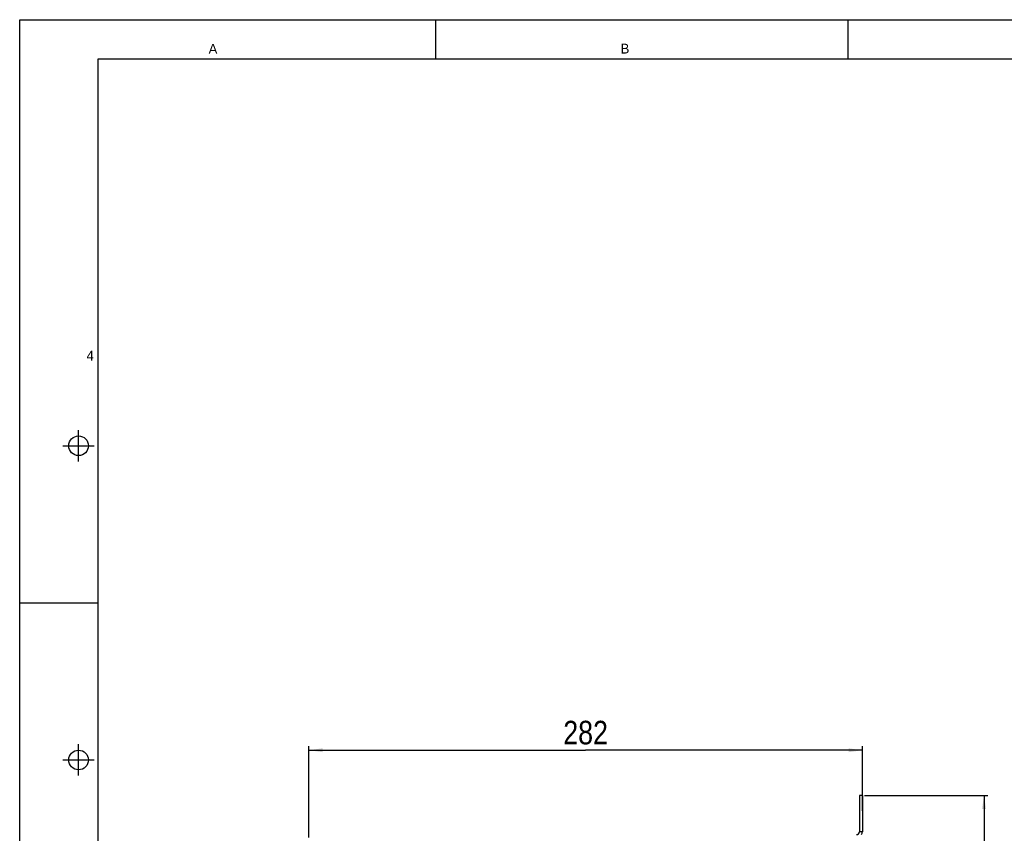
# Model space of a CAD drawing. Header units: millimetres. Extents: x 0 to 841, y 0 to 594.
# Tile 12 of 44: x 0 to 251, y 387 to 594. Entities that reach past the tile are written whole.
import ezdxf

# ---------------------------------------------------------------- set-up
doc = ezdxf.new("R2010")
doc.units = ezdxf.units.MM
doc.header["$LTSCALE"] = 46.255
doc.layers.get('0').update_dxf_attribs({"linetype": 'CONTINUOUS'})
doc.styles.get("Standard").update_dxf_attribs({"font": 'txt', "width": 0.85})
doc.styles.add('TEXTSTYLE_2', font='trium.ttf')
doc.dimstyles.new('DIMSTYLE_1', dxfattribs={"dimtxt": 6, "dimasz": 3.5, "dimexe": 1, "dimexo": 0.5, "dimgap": 1.5, "dimtad": 1, "dimdec": 4, "dimlfac": 2, "dimdsep": 46, "dimtxsty": 'STANDARD', "dimblk": '_FILLED', "dimblk1": '_FILLED', "dimblk2": '_FILLED', "dimcen": 0.09, "dimadec": 4, "dimazin": 2, "dimtp": 0.2, "dimtm": 0.2, "dimtfac": 1, "dimtdec": 4, "dimtofl": 0, "dimtmove": 0, "dimatfit": 3, "dimldrblk": '_FILLED', "dimfxl": 1, "dimtolj": 1, "dimarcsym": 0})
doc.dimstyles.new('DIMSTYLE_2', dxfattribs={"dimtxt": 6, "dimasz": 3.5, "dimexe": 1, "dimexo": 0.5, "dimgap": 1.5, "dimtad": 1, "dimdec": 4, "dimlfac": 2, "dimdsep": 46, "dimtxsty": 'STANDARD', "dimblk": '_FILLED', "dimblk1": '_FILLED', "dimblk2": '_FILLED', "dimcen": 0.09, "dimadec": 4, "dimazin": 2, "dimtp": 0.3, "dimtm": 0.3, "dimtfac": 1, "dimtdec": 4, "dimtofl": 0, "dimtmove": 0, "dimatfit": 3, "dimldrblk": '_FILLED', "dimfxl": 1, "dimtolj": 1, "dimarcsym": 0})

# ---------------------------------------------------------------- blocks, each defined once
blk = doc.blocks.new('_FILLED')
at = {"color": 0, "linetype": 'BYBLOCK'}
blk.add_solid([(0, 0), (-1, 0.143), (-1, -0.143)], dxfattribs=at)
blk = doc.blocks.new('*D0')
at = {"color": 2, "linetype": 'CONTINUOUS'}
for p, q in [((73.66, 385.74), (73.66, 408.97)), ((214.66, 392.54), (214.66, 408.97)), ((73.66, 407.97), (144.16, 407.97)), ((214.66, 407.97), (144.16, 407.97))]:
    blk.add_line(p, q, dxfattribs=at)
at = {"color": 2, "linetype": 'CONTINUOUS', "xscale": 3.5, "yscale": 3.5, "zscale": 3.5, "rotation": 180}
blk.add_blockref('_FILLED', (73.66, 407.97), dxfattribs=at)
at = {"color": 2, "linetype": 'CONTINUOUS', "xscale": 3.5, "yscale": 3.5, "zscale": 3.5}
blk.add_blockref('_FILLED', (214.66, 407.97), dxfattribs=at)
at = {"color": 2, "linetype": 'CONTINUOUS', "insert": (144.16, 415.47), "char_height": 6, "width": 21.2143, "attachment_point": 2, "line_spacing_factor": 0.9}
blk.add_mtext('282', dxfattribs=at)
blk = doc.blocks.new('*D1')
at = {"color": 2, "linetype": 'CONTINUOUS'}
for p, q in [((215.16, 396.49), (246.65, 396.49)), ((245.65, 396.49), (245.65, 293.99)), ((245.65, 191.49), (245.65, 293.99)), ((215.16, 191.49), (246.65, 191.49))]:
    blk.add_line(p, q, dxfattribs=at)
at = {"color": 2, "linetype": 'CONTINUOUS', "xscale": 3.5, "yscale": 3.5, "zscale": 3.5}
for p, rotation in [((245.65, 396.49), 90), ((245.65, 191.49), 270)]:
    blk.add_blockref('_FILLED', p, dxfattribs=dict(at, rotation=rotation))
at = {"color": 2, "linetype": 'CONTINUOUS', "insert": (238.15, 283.91), "char_height": 6, "width": 19.2857, "attachment_point": 2, "rotation": 90, "line_spacing_factor": 0.9}
blk.add_mtext('410', dxfattribs=at)

msp = doc.modelspace()

# ---------------------------------------------------------------- linework, layer by layer
at = {"color": 2, "linetype": 'CONTINUOUS'}
for p, q in [((0, 0), (0, 594)), ((0, 594), (841, 594)), ((106, 584), (106, 594)), ((15, 481.5), (15, 489.5)), ((11, 485.5), (19, 485.5)), ((0, 445.5), (20, 445.5)), ((15, 401.5), (15, 409.5)), ((11, 405.5), (19, 405.5))]:
    msp.add_line(p, q, dxfattribs=at)
at = {"color": 7, "linetype": 'CONTINUOUS'}
for p, q in [((211, 584), (211, 594)), ((20, 10), (20, 584)), ((20, 584), (817.213985, 584)), ((214.657382, 396.48903), (213.907382, 396.48903)), ((214.657382, 396.48903), (214.657382, 387.23903))]:
    msp.add_line(p, q, dxfattribs=at)
at = {"color": 3, "linetype": 'CONTINUOUS'}
msp.add_line((213.907382, 396.48903), (213.907382, 387.23903), dxfattribs=at)
at = {"color": 9, "linetype": 'CONTINUOUS'}
for p, q in [((214.655219, 387.158516), (213.906301, 387.198773)), ((214.657382, 387.23903), (213.907382, 387.23903))]:
    msp.add_line(p, q, dxfattribs=at)
at = {"color": 7, "linetype": 'CONTINUOUS'}
for centre in [(15, 485.5), (15, 405.5)]:
    msp.add_circle(centre, 2.500617, dxfattribs=at)
at = {"color": 3, "linetype": 'CONTINUOUS'}
msp.add_arc((213.157382, 387.23903), 0.75, 270, 360, dxfattribs=at)
at = {"color": 7, "linetype": 'CONTINUOUS'}
msp.add_arc((213.157382, 387.23903), 1.5, 329.95574091, 360, dxfattribs=at)

# ---------------------------------------------------------------- texts
at = {"color": 2, "linetype": 'CONTINUOUS', "char_height": 2.5, "attachment_point": 2, "line_spacing_factor": 0.9, "style": 'TEXTSTYLE_2'}
for s, insert, width in [('A', (49.233804, 587.82977), 2.30555556), ('B', (154.190086, 587.879312), 2.37037037), ('4', (17.958982, 509.70712), 1.91666667)]:
    msp.add_mtext(s, dxfattribs=dict(at, insert=insert, width=width))

# ---------------------------------------------------------------- dimensions: what is measured, and where the dimension line sits
at = {"color": 2, "linetype": 'CONTINUOUS'}
dim = msp.add_linear_dim(base=(214.657382, 407.965908), p1=(73.657382, 385.23903), p2=(214.657382, 392.043916), dimstyle='DIMSTYLE_1', dxfattribs=at)
dim.commit()
dim.dimension.update_dxf_attribs({"geometry": '*D0', "text_midpoint": (143.300235, 407.965908), "dimtype": 160})
dim = msp.add_linear_dim(base=(245.651201, 191.48903), p1=(214.657382, 396.48903), p2=(214.657382, 191.48903), angle=270, dimstyle='DIMSTYLE_2', dxfattribs=at)
dim.commit()
dim.dimension.update_dxf_attribs({"geometry": '*D1', "text_midpoint": (245.651201, 283.05524), "dimtype": 160})

doc.saveas('drawing.dxf')
